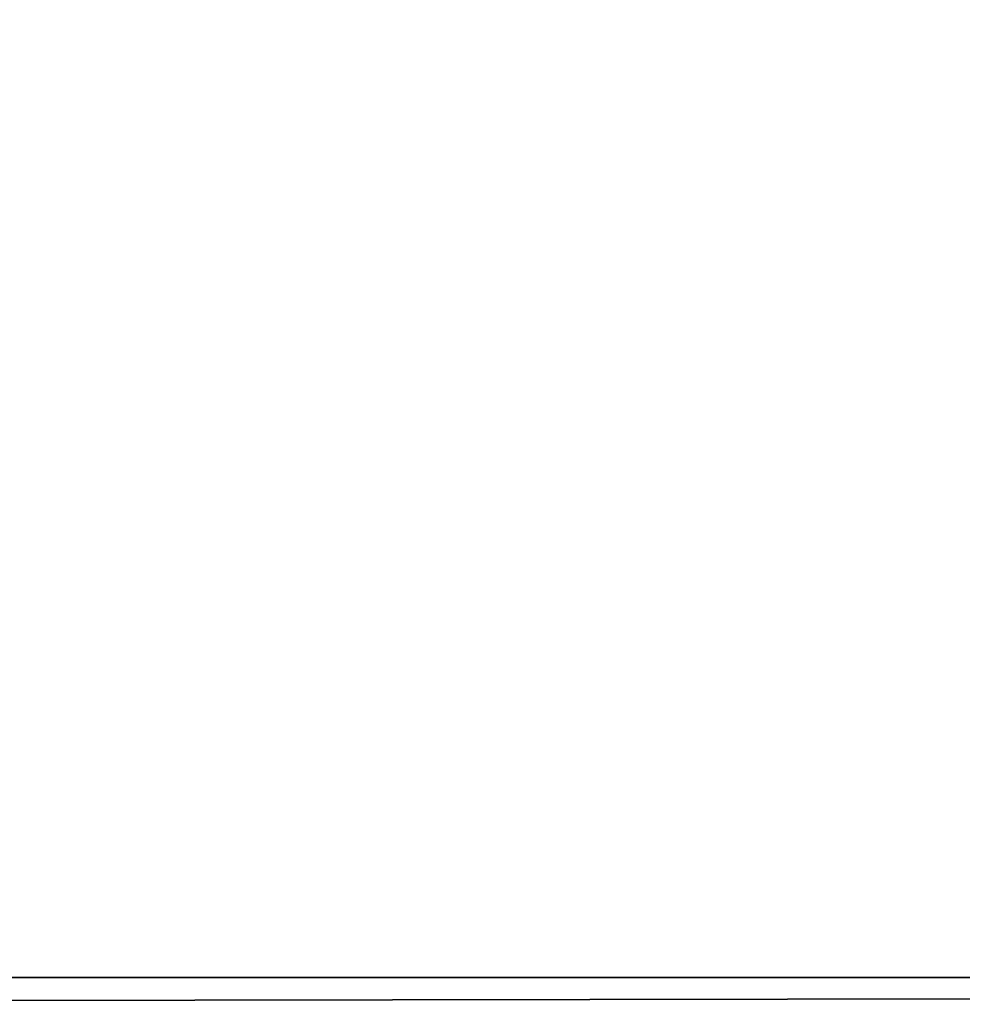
# Model space of a CAD drawing. Extents: x 0 to 500, y 0 to 420.
# Tile 208 of 256: x 249 to 266, y 324 to 342. Entities that reach past the tile are written whole.
import ezdxf

# ---------------------------------------------------------------- set-up
doc = ezdxf.new("R2010")
doc.units = 0
doc.header["$LTSCALE"] = 25.4
doc.layers.get('0').update_dxf_attribs({"linetype": 'CONTINUOUS'})

# ---------------------------------------------------------------- blocks, each defined once
blk = doc.blocks.new('5902539864175_-_S_STL')
at = {"color": 0}
for p, q in [((462.558, 103, 95.418), (37.442, 103, 95.418)), ((37.442, 102.932, 96.239), (462.558, 103, 95.418)), ((37.442, 102.932, 96.239), (462.558, 103, 95.418)), ((462.558, 103, 95.418), (37.442, 103, 95.418))]:
    blk.add_line(p, q, dxfattribs=at)
mesh = blk.add_polyface(dxfattribs=at)
corners = [(35.454, 103, 95.584), (37.442, 103, 95.418), (250, 103, 62.5)]
mesh.append_faces([[corners[k] for k in face] for face in [(0, 1, 2)]], dxfattribs={"color": 0})
mesh = blk.add_polyface(dxfattribs=at)
corners = [(35.454, 103, 95.584), (250, 103, 62.5), (246.961, 103, 62.234)]
mesh.append_faces([[corners[k] for k in face] for face in [(0, 1, 2)]], dxfattribs={"color": 0})
mesh = blk.add_polyface(dxfattribs=at)
corners = [(37.442, 102.932, 96.239), (462.558, 103, 95.418), (37.442, 103, 95.418)]
mesh.append_faces([[corners[k] for k in face] for face in [(0, 1, 2)]], dxfattribs={"color": 0})
mesh = blk.add_polyface(dxfattribs=at)
corners = [(462.558, 102.932, 96.239), (462.558, 103, 95.418), (37.442, 102.932, 96.239)]
mesh.append_faces([[corners[k] for k in face] for face in [(0, 1, 2)]], dxfattribs={"color": 0})
mesh = blk.add_polyface(dxfattribs=at)
corners = [(37.442, 103, 95.418), (253.039, 103, 62.234), (250, 103, 62.5)]
mesh.append_faces([[corners[k] for k in face] for face in [(0, 1, 2)]], dxfattribs={"color": 0})
mesh = blk.add_polyface(dxfattribs=at)
corners = [(462.558, 103, 95.418), (253.039, 103, 62.234), (37.442, 103, 95.418)]
mesh.append_faces([[corners[k] for k in face] for face in [(0, 1, 2)]], dxfattribs={"color": 0})
mesh = blk.add_polyface(dxfattribs=at)
corners = [(462.558, 103, 95.418), (255.985, 103, 61.445), (253.039, 103, 62.234)]
mesh.append_faces([[corners[k] for k in face] for face in [(0, 1, 2)]], dxfattribs={"color": 0})
mesh = blk.add_polyface(dxfattribs=at)
corners = [(462.558, 103, 95.418), (258.75, 103, 60.155), (255.985, 103, 61.445)]
mesh.append_faces([[corners[k] for k in face] for face in [(0, 1, 2)]], dxfattribs={"color": 0})
mesh = blk.add_polyface(dxfattribs=at)
corners = [(462.558, 103, 95.418), (261.249, 103, 58.406), (258.75, 103, 60.155)]
mesh.append_faces([[corners[k] for k in face] for face in [(0, 1, 2)]], dxfattribs={"color": 0})
mesh = blk.add_polyface(dxfattribs=at)
corners = [(462.558, 103, 95.418), (263.406, 103, 56.249), (261.249, 103, 58.406)]
mesh.append_faces([[corners[k] for k in face] for face in [(0, 1, 2)]], dxfattribs={"color": 0})
mesh = blk.add_polyface(dxfattribs=at)
corners = [(462.558, 103, 95.418), (265.155, 103, 53.75), (263.406, 103, 56.249)]
mesh.append_faces([[corners[k] for k in face] for face in [(0, 1, 2)]], dxfattribs={"color": 0})
mesh = blk.add_polyface(dxfattribs=at)
corners = [(462.558, 103, 95.418), (266.445, 103, 50.985), (265.155, 103, 53.75)]
mesh.append_faces([[corners[k] for k in face] for face in [(0, 1, 2)]], dxfattribs={"color": 0})

msp = doc.modelspace()

# ---------------------------------------------------------------- block references
at = {"color": 254, "extrusion": (0, -1, -5.55112e-17)}
msp.add_blockref('5902539864175_-_S_STL', (0, 0, -420), dxfattribs=at)

doc.saveas('drawing.dxf')
